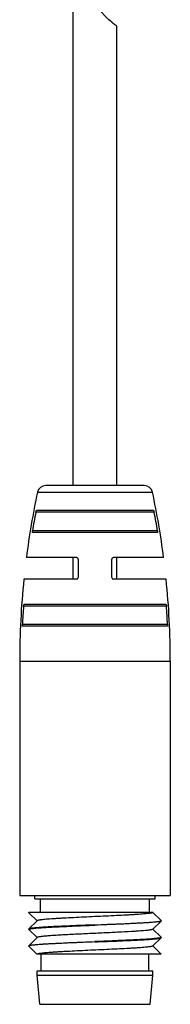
# Model space of a CAD drawing. Header units: inches. Extents: x 13 to 420, y -196 to 119.
# Tile 8 of 10: x 236 to 245, y 0 to 59. Entities that reach past the tile are written whole.
import ezdxf

# ---------------------------------------------------------------- set-up
doc = ezdxf.new("R2010")
doc.units = ezdxf.units.IN
doc.header["$LTSCALE"] = 0.595472
doc.header["$MEASUREMENT"] = 0
doc.layers.get('0').update_dxf_attribs({"linetype": 'CONTINUOUS'})
doc.layers.add('02___PRT_ALL_AXES', color=7, linetype='CONTINUOUS')

msp = doc.modelspace()

# ---------------------------------------------------------------- linework, layer by layer
at = {"color": 7, "linetype": 'Continuous'}
for p, q in [((243.698, 31.392), (237.804, 31.392)), ((237.315, 30.996), (244.187, 30.996)), ((244.289, 29.792), (237.213, 29.792)), ((244.24, 29.892), (237.263, 29.892)), ((244.488, 28.692), (237.014, 28.692)), ((244.477, 28.592), (237.025, 28.592)), ((239.651, 27.092), (236.649, 27.092)), ((244.853, 27.092), (241.851, 27.092)), ((239.751, 26.992), (239.751, 25.892)), ((241.751, 25.892), (241.751, 26.992)), ((239.651, 25.792), (236.499, 25.792)), ((245.003, 25.792), (241.851, 25.792)), ((245.023, 24.192), (236.479, 24.192)), ((244.991, 24.292), (236.511, 24.292)), ((245.087, 23.092), (236.415, 23.092)), ((245.068, 22.992), (236.435, 22.992)), ((237.151, 6.695), (237.151, 6.892)), ((237.151, 6.695), (244.351, 6.695)), ((244.351, 6.695), (244.351, 6.892)), ((236.801, 5.891), (236.802, 5.895)), ((236.808, 5.883), (236.801, 5.874)), ((236.802, 5.895), (244.218, 5.895)), ((236.836, 5.895), (236.808, 5.883)), ((244.197, 5.875), (244.218, 5.895)), ((236.801, 5.874), (236.804, 5.868)), ((236.804, 5.868), (237.297, 5.383)), ((237.297, 5.383), (236.804, 4.898)), ((237.305, 5.39), (237.297, 5.383)), ((244.698, 5.398), (244.205, 5.883)), ((244.205, 4.883), (244.698, 5.368)), ((244.673, 5.372), (244.697, 5.385)), ((244.697, 5.385), (244.701, 5.391)), ((244.701, 5.391), (244.698, 5.398)), ((244.701, 5.374), (244.698, 5.368)), ((236.804, 4.898), (236.801, 4.891)), ((236.801, 4.874), (236.813, 4.886)), ((236.804, 4.868), (236.801, 4.874)), ((236.804, 4.868), (237.297, 4.383)), ((236.813, 4.886), (236.847, 4.898)), ((244.197, 4.875), (244.205, 4.883)), ((244.698, 4.398), (244.205, 4.883)), ((237.297, 4.383), (236.804, 3.898)), ((237.305, 4.39), (237.297, 4.383)), ((244.205, 3.883), (244.698, 4.368)), ((244.691, 4.38), (244.658, 4.368)), ((244.701, 4.391), (244.691, 4.38)), ((244.698, 4.398), (244.701, 4.391)), ((244.698, 4.368), (244.701, 4.374)), ((236.801, 3.891), (236.804, 3.898)), ((236.805, 3.881), (236.801, 3.874)), ((236.801, 3.874), (236.804, 3.868)), ((236.804, 3.868), (237.285, 3.395)), ((236.83, 3.893), (236.805, 3.881)), ((244.197, 3.875), (244.205, 3.883)), ((244.698, 3.398), (244.205, 3.883)), ((244.7, 3.395), (237.285, 3.395)), ((244.7, 3.395), (244.698, 3.398))]:
    msp.add_line(p, q, dxfattribs=at)
for centre, radius, start, end in [((237.804, 30.892), 0.5, 90, 167.97779), ((243.698, 30.892), 0.5, 12.02221, 90), ((282.013, 21.105), 45.635, 169.02555, 170.42917), ((199.489, 21.105), 45.635, 9.57083, 10.97445), ((239.651, 26.992), 0.1, 0, 90), ((241.851, 26.992), 0.1, 90, 180), ((239.651, 25.892), 0.1, 270, 0), ((241.851, 25.892), 0.1, 180, 270), ((283.539, 20.897), 47.175, 175.99446, 177.33274), ((197.963, 20.897), 47.175, 2.66726, 4.00554)]:
    msp.add_arc(centre, radius, start, end, dxfattribs=at)
msp.add_open_spline([(242.051, 58.861), (241.763, 59.034), (240.939, 59.843), (240.54, 60.35), (239.451, 59.755)], degree=3, knots=[0.720659, 0.720659, 0.720659, 0.720659, 1, 1.726733, 1.726733, 1.726733, 1.726733])
for points, knots in [([(237.213, 29.792), (237.216, 29.805), (237.222, 29.83), (237.232, 29.857), (237.242, 29.875), (237.25, 29.886), (237.258, 29.892), (237.263, 29.892)], [0, 0, 0, 0, 0.348011, 0.647939, 0.769194, 0.868091, 1, 1, 1, 1]), ([(244.24, 29.892), (244.245, 29.892), (244.253, 29.886), (244.26, 29.875), (244.27, 29.857), (244.28, 29.83), (244.287, 29.805), (244.289, 29.792)], [0, 0, 0, 0, 0.131909, 0.230806, 0.352061, 0.651989, 1, 1, 1, 1]), ([(237.025, 28.592), (237.023, 28.592), (237.019, 28.594), (237.015, 28.6), (237.012, 28.61), (237.01, 28.622), (237.009, 28.637), (237.009, 28.661), (237.012, 28.68), (237.014, 28.692)], [0, 0, 0, 0, 0.052287, 0.11858, 0.20979, 0.328063, 0.471678, 0.635978, 1, 1, 1, 1]), ([(244.488, 28.692), (244.491, 28.68), (244.493, 28.661), (244.493, 28.637), (244.493, 28.622), (244.491, 28.61), (244.488, 28.6), (244.483, 28.594), (244.479, 28.592), (244.477, 28.592)], [0, 0, 0, 0, 0.364022, 0.528322, 0.671937, 0.79021, 0.88142, 0.947713, 1, 1, 1, 1]), ([(236.479, 24.192), (236.48, 24.205), (236.483, 24.229), (236.489, 24.257), (236.495, 24.275), (236.5, 24.285), (236.507, 24.292), (236.511, 24.292)], [0, 0, 0, 0, 0.360695, 0.667771, 0.788528, 0.8837, 1, 1, 1, 1]), ([(244.991, 24.292), (244.996, 24.292), (245.002, 24.285), (245.007, 24.275), (245.014, 24.257), (245.02, 24.229), (245.022, 24.205), (245.023, 24.192)], [0, 0, 0, 0, 0.1163, 0.211472, 0.332229, 0.639305, 1, 1, 1, 1]), ([(236.435, 22.992), (236.431, 22.992), (236.425, 22.999), (236.421, 23.009), (236.417, 23.028), (236.414, 23.056), (236.414, 23.079), (236.415, 23.092)], [0, 0, 0, 0, 0.11091, 0.20395, 0.32403, 0.633919, 1, 1, 1, 1]), ([(245.087, 23.092), (245.088, 23.079), (245.088, 23.056), (245.085, 23.028), (245.081, 23.009), (245.077, 22.999), (245.072, 22.992), (245.068, 22.992)], [0, 0, 0, 0, 0.366081, 0.67597, 0.79605, 0.88909, 1, 1, 1, 1]), ([(244.197, 5.875), (244.194, 5.872), (244.184, 5.866), (244.164, 5.859), (244.137, 5.852), (244.102, 5.844), (244.059, 5.837), (243.988, 5.826), (243.881, 5.813), (243.731, 5.798), (243.554, 5.783), (243.351, 5.768), (243.126, 5.753), (242.878, 5.738), (242.512, 5.718), (242.018, 5.692), (241.396, 5.663), (240.751, 5.633), (240.106, 5.603), (239.484, 5.573), (238.99, 5.548), (238.624, 5.527), (238.377, 5.512), (238.151, 5.497), (237.948, 5.482), (237.771, 5.467), (237.621, 5.452), (237.514, 5.439), (237.443, 5.429), (237.4, 5.421), (237.365, 5.414), (237.338, 5.407), (237.318, 5.399), (237.308, 5.394), (237.305, 5.39)], [0, 0, 0, 0, 0.002003, 0.005014, 0.009086, 0.014237, 0.020466, 0.027766, 0.045521, 0.067364, 0.093105, 0.122517, 0.155338, 0.191272, 0.229997, 0.314396, 0.405493, 0.500002, 0.594511, 0.685609, 0.770008, 0.808731, 0.844665, 0.877486, 0.906897, 0.932638, 0.95448, 0.972236, 0.979534, 0.985764, 0.990914, 0.994986, 0.997996, 1, 1, 1, 1]), ([(240.751, 5.141), (240.989, 5.151), (241.456, 5.17), (242.138, 5.198), (242.774, 5.227), (243.266, 5.251), (243.622, 5.271), (243.854, 5.285), (244.061, 5.299), (244.241, 5.313), (244.392, 5.328), (244.514, 5.342), (244.596, 5.354), (244.645, 5.364), (244.665, 5.37), (244.673, 5.372)], [0, 0, 0, 0, 0.181473, 0.356987, 0.520811, 0.667571, 0.733025, 0.792469, 0.845415, 0.891438, 0.930165, 0.961297, 0.98461, 0.993295, 1, 1, 1, 1]), ([(244.698, 5.368), (244.694, 5.364), (244.683, 5.358), (244.662, 5.351), (244.631, 5.344), (244.592, 5.336), (244.544, 5.329), (244.464, 5.318), (244.341, 5.305), (244.171, 5.29), (243.968, 5.275), (243.737, 5.26), (243.478, 5.245), (243.194, 5.23), (242.774, 5.209), (242.207, 5.184), (241.493, 5.154), (241.001, 5.134), (240.751, 5.124)], [0, 0, 0, 0, 0.003641, 0.00934, 0.0172, 0.027249, 0.039484, 0.053886, 0.089083, 0.132548, 0.183903, 0.242685, 0.308364, 0.380347, 0.457976, 0.627308, 0.810193, 1, 1, 1, 1]), ([(240.751, 5.141), (240.501, 5.131), (240.009, 5.112), (239.295, 5.082), (238.728, 5.056), (238.308, 5.035), (238.024, 5.02), (237.765, 5.005), (237.534, 4.99), (237.332, 4.975), (237.161, 4.96), (237.039, 4.947), (236.958, 4.937), (236.91, 4.929), (236.871, 4.922), (236.84, 4.914), (236.819, 4.907), (236.808, 4.901), (236.804, 4.898)], [0, 0, 0, 0, 0.189807, 0.372693, 0.542023, 0.619651, 0.691634, 0.757315, 0.816098, 0.867454, 0.910919, 0.946115, 0.960517, 0.972752, 0.9828, 0.990661, 0.996359, 1, 1, 1, 1]), ([(236.847, 4.898), (236.869, 4.904), (236.925, 4.915), (237.023, 4.928), (237.151, 4.942), (237.306, 4.956), (237.489, 4.97), (237.783, 4.989), (238.205, 5.013), (238.768, 5.041), (239.394, 5.069), (240.062, 5.096), (240.519, 5.115), (240.751, 5.124)], [0, 0, 0, 0, 0.017831, 0.043256, 0.076128, 0.116212, 0.16321, 0.216755, 0.341787, 0.487415, 0.649095, 0.821752, 1, 1, 1, 1]), ([(244.197, 4.875), (244.194, 4.872), (244.184, 4.866), (244.164, 4.859), (244.137, 4.852), (244.102, 4.844), (244.059, 4.837), (243.988, 4.826), (243.881, 4.813), (243.731, 4.798), (243.554, 4.783), (243.351, 4.768), (242.942, 4.741), (242.29, 4.705), (241.551, 4.67), (240.914, 4.64), (240.425, 4.618), (239.943, 4.595), (239.477, 4.573), (239.037, 4.55), (238.632, 4.528), (238.27, 4.506), (237.999, 4.486), (237.809, 4.471), (237.689, 4.459), (237.584, 4.448), (237.496, 4.437), (237.424, 4.426), (237.368, 4.415), (237.333, 4.405), (237.314, 4.397), (237.307, 4.393), (237.305, 4.39)], [0, 0, 0, 0, 0.002004, 0.005013, 0.009086, 0.014236, 0.020464, 0.027764, 0.045519, 0.067362, 0.093102, 0.122515, 0.155335, 0.271158, 0.40549, 0.476238, 0.547468, 0.617734, 0.685606, 0.749705, 0.80873, 0.861482, 0.906896, 0.926559, 0.944058, 0.959308, 0.972235, 0.982783, 0.990912, 0.996619, 0.998585, 1, 1, 1, 1]), ([(236.804, 3.898), (236.808, 3.901), (236.819, 3.907), (236.84, 3.914), (236.871, 3.922), (236.91, 3.929), (236.958, 3.937), (237.039, 3.947), (237.161, 3.96), (237.332, 3.975), (237.534, 3.99), (237.765, 4.005), (238.024, 4.02), (238.308, 4.035), (238.728, 4.056), (239.295, 4.082), (240.009, 4.112), (240.501, 4.131), (240.751, 4.141)], [0, 0, 0, 0, 0.003641, 0.00934, 0.0172, 0.027249, 0.039484, 0.053886, 0.089083, 0.132548, 0.183903, 0.242685, 0.308364, 0.380347, 0.457976, 0.627308, 0.810193, 1, 1, 1, 1]), ([(240.751, 4.124), (240.514, 4.115), (240.047, 4.096), (239.365, 4.067), (238.73, 4.039), (238.238, 4.015), (237.882, 3.995), (237.65, 3.981), (237.443, 3.966), (237.263, 3.952), (237.111, 3.938), (236.99, 3.924), (236.908, 3.912), (236.858, 3.901), (236.838, 3.896), (236.83, 3.893)], [0, 0, 0, 0, 0.18135, 0.356753, 0.520496, 0.667212, 0.732663, 0.792116, 0.845085, 0.891145, 0.929924, 0.961123, 0.984517, 0.993247, 1, 1, 1, 1]), ([(240.751, 4.124), (241.001, 4.134), (241.493, 4.154), (242.207, 4.184), (242.774, 4.209), (243.194, 4.23), (243.478, 4.245), (243.737, 4.26), (243.968, 4.275), (244.171, 4.29), (244.341, 4.305), (244.464, 4.318), (244.544, 4.329), (244.592, 4.336), (244.631, 4.344), (244.662, 4.351), (244.683, 4.358), (244.694, 4.364), (244.698, 4.368)], [0, 0, 0, 0, 0.189805, 0.372692, 0.542026, 0.619654, 0.691636, 0.757315, 0.816097, 0.867452, 0.910917, 0.946114, 0.960516, 0.972751, 0.9828, 0.990661, 0.996359, 1, 1, 1, 1]), ([(244.658, 4.368), (244.636, 4.362), (244.581, 4.351), (244.484, 4.338), (244.357, 4.324), (244.202, 4.31), (244.019, 4.296), (243.726, 4.277), (243.303, 4.253), (242.739, 4.225), (242.112, 4.197), (241.443, 4.169), (240.984, 4.151), (240.751, 4.141)], [0, 0, 0, 0, 0.017512, 0.042663, 0.075309, 0.115217, 0.162088, 0.215556, 0.34057, 0.486345, 0.648302, 0.821333, 1, 1, 1, 1]), ([(244.197, 3.875), (244.194, 3.872), (244.184, 3.866), (244.165, 3.859), (244.138, 3.852), (244.104, 3.845), (244.062, 3.837), (243.992, 3.827), (243.887, 3.814), (243.739, 3.799), (243.566, 3.784), (243.367, 3.77), (243.145, 3.755), (242.902, 3.74), (242.542, 3.719), (242.056, 3.694), (241.443, 3.665), (240.805, 3.635), (240.165, 3.606), (239.546, 3.576), (239.053, 3.551), (238.686, 3.531), (238.436, 3.516), (238.207, 3.501), (238, 3.486), (237.818, 3.471), (237.662, 3.457), (237.533, 3.442), (237.443, 3.429), (237.386, 3.419), (237.355, 3.411), (237.33, 3.404), (237.317, 3.398), (237.312, 3.395)], [0, 0, 0, 0, 0.001981, 0.004947, 0.008955, 0.01402, 0.020143, 0.027315, 0.04476, 0.066219, 0.091513, 0.12042, 0.152691, 0.18804, 0.226155, 0.309318, 0.399243, 0.492752, 0.586539, 0.677288, 0.761791, 0.800755, 0.837063, 0.870393, 0.900452, 0.926978, 0.949737, 0.968539, 0.983229, 0.989001, 0.993714, 0.997372, 1, 1, 1, 1])]:
    msp.add_open_spline(points, degree=3, knots=knots, dxfattribs=at)
at = {"layer": '02___PRT_ALL_AXES', "color": 7, "linetype": 'Continuous'}
for p, q in [((239.451, 31.392), (239.451, 59.755)), ((242.051, 31.392), (242.051, 58.861)), ((239.451, 25.792), (239.451, 27.092)), ((242.051, 25.792), (242.051, 27.092)), ((236.251, 20.892), (236.251, 6.892)), ((236.251, 20.892), (245.251, 20.892)), ((245.251, 20.892), (245.251, 6.892)), ((236.251, 6.892), (245.251, 6.892)), ((237.501, 5.895), (237.501, 6.695)), ((244.001, 5.895), (244.001, 6.695)), ((236.801, 5.874), (236.801, 5.891)), ((244.701, 5.374), (244.701, 5.391)), ((236.801, 4.874), (236.801, 4.891)), ((244.701, 4.374), (244.701, 4.391)), ((236.801, 3.874), (236.801, 3.891)), ((237.526, 2.395), (237.526, 3.395)), ((243.976, 2.395), (243.976, 3.395)), ((237.301, 2.145), (237.301, 2.395)), ((237.301, 2.395), (244.201, 2.395)), ((244.201, 2.145), (244.201, 2.395)), ((237.451, 0.395), (237.301, 2.145)), ((237.301, 2.145), (244.201, 2.145)), ((244.051, 0.395), (244.201, 2.145)), ((237.451, 0.395), (244.051, 0.395))]:
    msp.add_line(p, q, dxfattribs=at)
for centre, start, end in [((284.761, 20.892), 167.97779, 172.65698), ((196.741, 20.892), 7.34302, 12.02221), ((284.761, 20.892), 174.20263, 180), ((196.741, 20.892), 0, 5.79737)]:
    msp.add_arc(centre, 48.51, start, end, dxfattribs=at)

doc.saveas('drawing.dxf')
